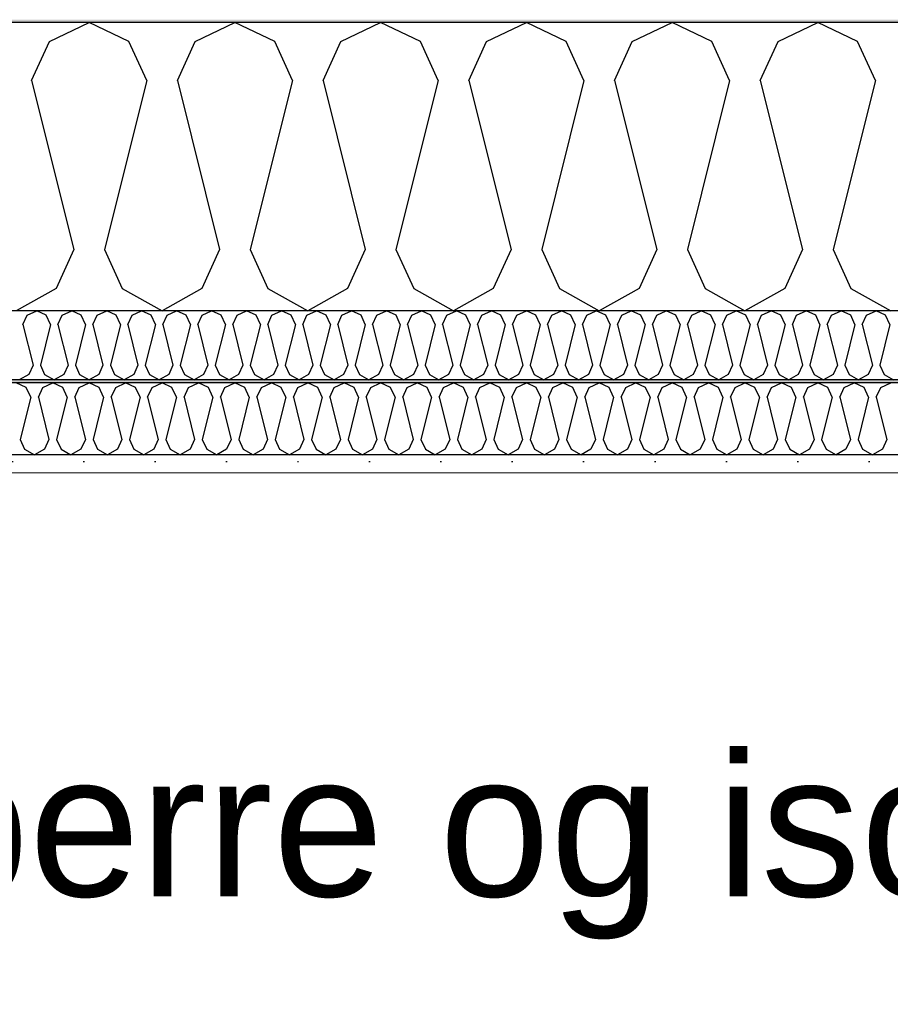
# Model space of a CAD drawing. Header units: millimetres. Extents: x -8544 to 51179, y -2070 to 39312.
# Tile 55 of 165: x 6380 to 6990, y 9796 to 10485. Entities that reach past the tile are written whole.
import ezdxf

# ---------------------------------------------------------------- set-up
doc = ezdxf.new("R2010")
doc.units = ezdxf.units.MM
doc.header["$LTSCALE"] = 0.5
doc.header["$MEASUREMENT"] = 0
doc.linetypes.add('PLINE', pattern=[0])
doc.layers.add('236- Innvendig kledning og overflate(Nye konstruksjoner)', color=7, linetype='Continuous', lineweight=0)
for name, color, linetype in [('256- Faste himlinger og overflatebehandling (Skravur)(Nye konstruksjoner)', 7, 'Continuous'), ('256- Faste himlinger og overflatebehandling(Nye konstruksjoner)', 7, 'Continuous'), ('261- Primærkonstruksjon (tak)', 7, 'Continuous'), ('261- Primærkonstruksjon (tak) (Skravur)', 7, 'Continuous'), ('262- Taktekking (Skravur)(Nye konstruksjoner)', 7, 'Continuous'), ('832- Tekst bygning(Nye konstruksjoner)', 7, 'Continuous')]:
    doc.layers.add(name, color=color, linetype=linetype)
doc.styles.add('GENERATED_STYLE_3', font='arial.ttf')
doc.dimstyles.new('GENERATED_STYLE__2', dxfattribs={"dimtxt": 0.18, "dimasz": 182.4, "dimexe": 0.18, "dimexo": 0.0625, "dimgap": 0, "dimtad": 0, "dimtih": 1, "dimtoh": 1, "dimdec": 4, "dimzin": 0, "dimdsep": 46, "dimcen": 0.09, "dimadec": 0, "dimazin": 0, "dimtfac": 1, "dimtdec": 4, "dimtmove": 0, "dimatfit": 3, "dimldrblk": 'ARROWHEAD_5', "dimfxl": 1, "dimtolj": 1, "dimtzin": 0, "dimarcsym": 0})

# ---------------------------------------------------------------- blocks, each defined once
blk = doc.blocks.new('*X3')
at = {"layer": '261- Primærkonstruksjon (tak) (Skravur)', "linetype": 'PLINE'}
for p, q in [((6400.97, 10469.96), (6428.83, 10483.15)), ((6456.7, 10469.96), (6428.83, 10483.15)), ((6503.01, 10469.96), (6530.88, 10483.15)), ((6558.75, 10469.96), (6530.88, 10483.15)), ((6605.06, 10469.96), (6632.92, 10483.15)), ((6660.79, 10469.96), (6632.92, 10483.15)), ((6707.1, 10469.96), (6734.97, 10483.15)), ((6762.84, 10469.96), (6734.97, 10483.15)), ((6809.15, 10469.96), (6837.01, 10483.15)), ((6864.88, 10469.96), (6837.01, 10483.15)), ((6911.19, 10469.96), (6939.06, 10483.15)), ((6966.93, 10469.96), (6939.06, 10483.15)), ((6388.53, 10442.63), (6400.97, 10469.96)), ((6469.14, 10442.63), (6456.7, 10469.96)), ((6490.58, 10442.63), (6503.01, 10469.96)), ((6571.18, 10442.63), (6558.75, 10469.96)), ((6592.62, 10442.63), (6605.06, 10469.96)), ((6673.23, 10442.63), (6660.79, 10469.96)), ((6694.67, 10442.63), (6707.1, 10469.96)), ((6775.27, 10442.63), (6762.84, 10469.96)), ((6796.71, 10442.63), (6809.15, 10469.96)), ((6877.32, 10442.63), (6864.88, 10469.96)), ((6898.76, 10442.63), (6911.19, 10469.96)), ((6979.36, 10442.63), (6966.93, 10469.96)), ((6388.53, 10442.63), (6418.11, 10324.3)), ((6469.14, 10442.63), (6439.55, 10324.3)), ((6490.58, 10442.63), (6520.16, 10324.3)), ((6571.18, 10442.63), (6541.6, 10324.3)), ((6592.62, 10442.63), (6622.2, 10324.3)), ((6673.23, 10442.63), (6643.64, 10324.3)), ((6694.67, 10442.63), (6724.25, 10324.3)), ((6775.27, 10442.63), (6745.69, 10324.3)), ((6796.71, 10442.63), (6826.29, 10324.3)), ((6877.32, 10442.63), (6847.73, 10324.3)), ((6898.76, 10442.63), (6928.34, 10324.3)), ((6979.36, 10442.63), (6949.78, 10324.3)), ((6418.11, 10324.3), (6405.68, 10296.97)), ((6439.55, 10324.3), (6451.99, 10296.97)), ((6520.16, 10324.3), (6507.72, 10296.97)), ((6541.6, 10324.3), (6554.03, 10296.97)), ((6622.2, 10324.3), (6609.77, 10296.97)), ((6643.64, 10324.3), (6656.08, 10296.97)), ((6724.25, 10324.3), (6711.81, 10296.97)), ((6745.69, 10324.3), (6758.12, 10296.97)), ((6826.29, 10324.3), (6813.86, 10296.97)), ((6847.73, 10324.3), (6860.17, 10296.97)), ((6928.34, 10324.3), (6915.9, 10296.97)), ((6949.78, 10324.3), (6962.21, 10296.97)), ((6405.68, 10296.97), (6377.81, 10281.42)), ((6451.99, 10296.97), (6479.86, 10281.42)), ((6507.72, 10296.97), (6479.86, 10281.42)), ((6554.03, 10296.97), (6581.9, 10281.42)), ((6609.77, 10296.97), (6581.9, 10281.42)), ((6656.08, 10296.97), (6683.95, 10281.42)), ((6711.81, 10296.97), (6683.95, 10281.42)), ((6758.12, 10296.97), (6785.99, 10281.42)), ((6813.86, 10296.97), (6785.99, 10281.42)), ((6860.17, 10296.97), (6888.04, 10281.42)), ((6915.9, 10296.97), (6888.04, 10281.42)), ((6962.21, 10296.97), (6990.08, 10281.42))]:
    blk.add_line(p, q, dxfattribs=at)
blk = doc.blocks.new('*X55')
at = {"layer": '256- Faste himlinger og overflatebehandling (Skravur)(Nye konstruksjoner)', "linetype": 'PLINE'}
for p, q in [((6382.42, 10271.7), (6385.41, 10278.25)), ((6385.41, 10278.25), (6392.1, 10281.42)), ((6398.79, 10278.25), (6392.1, 10281.42)), ((6401.77, 10271.7), (6398.79, 10278.25)), ((6406.92, 10271.7), (6409.9, 10278.25)), ((6409.9, 10278.25), (6416.59, 10281.42)), ((6423.28, 10278.25), (6416.59, 10281.42)), ((6426.26, 10271.7), (6423.28, 10278.25)), ((6431.41, 10271.7), (6434.39, 10278.25)), ((6434.39, 10278.25), (6441.08, 10281.42)), ((6447.77, 10278.25), (6441.08, 10281.42)), ((6450.75, 10271.7), (6447.77, 10278.25)), ((6455.9, 10271.7), (6458.88, 10278.25)), ((6458.88, 10278.25), (6465.57, 10281.42)), ((6472.26, 10278.25), (6465.57, 10281.42)), ((6475.24, 10271.7), (6472.26, 10278.25)), ((6480.39, 10271.7), (6483.37, 10278.25)), ((6483.37, 10278.25), (6490.06, 10281.42)), ((6496.75, 10278.25), (6490.06, 10281.42)), ((6499.73, 10271.7), (6496.75, 10278.25)), ((6504.88, 10271.7), (6507.86, 10278.25)), ((6507.86, 10278.25), (6514.55, 10281.42)), ((6521.24, 10278.25), (6514.55, 10281.42)), ((6524.22, 10271.7), (6521.24, 10278.25)), ((6529.37, 10271.7), (6532.35, 10278.25)), ((6532.35, 10278.25), (6539.04, 10281.42)), ((6545.73, 10278.25), (6539.04, 10281.42)), ((6548.71, 10271.7), (6545.73, 10278.25)), ((6553.86, 10271.7), (6556.84, 10278.25)), ((6556.84, 10278.25), (6563.53, 10281.42)), ((6570.22, 10278.25), (6563.53, 10281.42)), ((6573.21, 10271.7), (6570.22, 10278.25)), ((6578.35, 10271.7), (6581.34, 10278.25)), ((6581.34, 10278.25), (6588.02, 10281.42)), ((6594.71, 10278.25), (6588.02, 10281.42)), ((6597.7, 10271.7), (6594.71, 10278.25)), ((6602.84, 10271.7), (6605.83, 10278.25)), ((6605.83, 10278.25), (6612.51, 10281.42)), ((6619.2, 10278.25), (6612.51, 10281.42)), ((6622.19, 10271.7), (6619.2, 10278.25)), ((6627.33, 10271.7), (6630.32, 10278.25)), ((6630.32, 10278.25), (6637.01, 10281.42)), ((6643.69, 10278.25), (6637.01, 10281.42)), ((6646.68, 10271.7), (6643.69, 10278.25)), ((6651.82, 10271.7), (6654.81, 10278.25)), ((6654.81, 10278.25), (6661.5, 10281.42)), ((6668.18, 10278.25), (6661.5, 10281.42)), ((6671.17, 10271.7), (6668.18, 10278.25)), ((6676.31, 10271.7), (6679.3, 10278.25)), ((6679.3, 10278.25), (6685.99, 10281.42)), ((6692.68, 10278.25), (6685.99, 10281.42)), ((6695.66, 10271.7), (6692.68, 10278.25)), ((6700.81, 10271.7), (6703.79, 10278.25)), ((6703.79, 10278.25), (6710.48, 10281.42)), ((6717.17, 10278.25), (6710.48, 10281.42)), ((6720.15, 10271.7), (6717.17, 10278.25)), ((6725.3, 10271.7), (6728.28, 10278.25)), ((6728.28, 10278.25), (6734.97, 10281.42)), ((6741.66, 10278.25), (6734.97, 10281.42)), ((6744.64, 10271.7), (6741.66, 10278.25)), ((6749.79, 10271.7), (6752.77, 10278.25)), ((6752.77, 10278.25), (6759.46, 10281.42)), ((6766.15, 10278.25), (6759.46, 10281.42)), ((6769.13, 10271.7), (6766.15, 10278.25)), ((6774.28, 10271.7), (6777.26, 10278.25)), ((6777.26, 10278.25), (6783.95, 10281.42)), ((6790.64, 10278.25), (6783.95, 10281.42)), ((6793.62, 10271.7), (6790.64, 10278.25)), ((6798.77, 10271.7), (6801.75, 10278.25)), ((6801.75, 10278.25), (6808.44, 10281.42)), ((6815.13, 10278.25), (6808.44, 10281.42)), ((6818.11, 10271.7), (6815.13, 10278.25)), ((6823.26, 10271.7), (6826.24, 10278.25)), ((6826.24, 10278.25), (6832.93, 10281.42)), ((6839.62, 10278.25), (6832.93, 10281.42)), ((6842.6, 10271.7), (6839.62, 10278.25)), ((6847.75, 10271.7), (6850.73, 10278.25)), ((6850.73, 10278.25), (6857.42, 10281.42)), ((6864.11, 10278.25), (6857.42, 10281.42)), ((6867.1, 10271.7), (6864.11, 10278.25)), ((6872.24, 10271.7), (6875.23, 10278.25)), ((6875.23, 10278.25), (6881.91, 10281.42)), ((6888.6, 10278.25), (6881.91, 10281.42)), ((6891.59, 10271.7), (6888.6, 10278.25)), ((6896.73, 10271.7), (6899.72, 10278.25)), ((6899.72, 10278.25), (6906.4, 10281.42)), ((6913.09, 10278.25), (6906.4, 10281.42)), ((6916.08, 10271.7), (6913.09, 10278.25)), ((6921.22, 10271.7), (6924.21, 10278.25)), ((6924.21, 10278.25), (6930.89, 10281.42)), ((6937.58, 10278.25), (6930.89, 10281.42)), ((6940.57, 10271.7), (6937.58, 10278.25)), ((6945.71, 10271.7), (6948.7, 10278.25)), ((6948.7, 10278.25), (6955.39, 10281.42)), ((6962.07, 10278.25), (6955.39, 10281.42)), ((6965.06, 10271.7), (6962.07, 10278.25)), ((6970.2, 10271.7), (6973.19, 10278.25)), ((6973.19, 10278.25), (6979.88, 10281.42)), ((6986.56, 10278.25), (6979.88, 10281.42)), ((6989.55, 10271.7), (6986.56, 10278.25)), ((6382.42, 10271.7), (6389.52, 10243.3)), ((6401.77, 10271.7), (6394.67, 10243.3)), ((6406.92, 10271.7), (6414.02, 10243.3)), ((6426.26, 10271.7), (6419.16, 10243.3)), ((6431.41, 10271.7), (6438.51, 10243.3)), ((6450.75, 10271.7), (6443.65, 10243.3)), ((6455.9, 10271.7), (6463, 10243.3)), ((6475.24, 10271.7), (6468.14, 10243.3)), ((6480.39, 10271.7), (6487.49, 10243.3)), ((6499.73, 10271.7), (6492.63, 10243.3)), ((6504.88, 10271.7), (6511.98, 10243.3)), ((6524.22, 10271.7), (6517.12, 10243.3)), ((6529.37, 10271.7), (6536.47, 10243.3)), ((6548.71, 10271.7), (6541.61, 10243.3)), ((6553.86, 10271.7), (6560.96, 10243.3)), ((6573.21, 10271.7), (6566.11, 10243.3)), ((6578.35, 10271.7), (6585.45, 10243.3)), ((6597.7, 10271.7), (6590.6, 10243.3)), ((6602.84, 10271.7), (6609.94, 10243.3)), ((6622.19, 10271.7), (6615.09, 10243.3)), ((6627.33, 10271.7), (6634.43, 10243.3)), ((6646.68, 10271.7), (6639.58, 10243.3)), ((6651.82, 10271.7), (6658.92, 10243.3)), ((6671.17, 10271.7), (6664.07, 10243.3)), ((6676.31, 10271.7), (6683.41, 10243.3)), ((6695.66, 10271.7), (6688.56, 10243.3)), ((6700.81, 10271.7), (6707.9, 10243.3)), ((6720.15, 10271.7), (6713.05, 10243.3)), ((6725.3, 10271.7), (6732.4, 10243.3)), ((6744.64, 10271.7), (6737.54, 10243.3)), ((6749.79, 10271.7), (6756.89, 10243.3)), ((6769.13, 10271.7), (6762.03, 10243.3)), ((6774.28, 10271.7), (6781.38, 10243.3)), ((6793.62, 10271.7), (6786.52, 10243.3)), ((6798.77, 10271.7), (6805.87, 10243.3)), ((6818.11, 10271.7), (6811.01, 10243.3)), ((6823.26, 10271.7), (6830.36, 10243.3)), ((6842.6, 10271.7), (6835.5, 10243.3)), ((6847.75, 10271.7), (6854.85, 10243.3)), ((6867.1, 10271.7), (6860, 10243.3)), ((6872.24, 10271.7), (6879.34, 10243.3)), ((6891.59, 10271.7), (6884.49, 10243.3)), ((6896.73, 10271.7), (6903.83, 10243.3)), ((6916.08, 10271.7), (6908.98, 10243.3)), ((6921.22, 10271.7), (6928.32, 10243.3)), ((6940.57, 10271.7), (6933.47, 10243.3)), ((6945.71, 10271.7), (6952.81, 10243.3)), ((6965.06, 10271.7), (6957.96, 10243.3)), ((6970.2, 10271.7), (6977.3, 10243.3)), ((6989.55, 10271.7), (6982.45, 10243.3)), ((6389.52, 10243.3), (6386.54, 10236.74)), ((6394.67, 10243.3), (6397.65, 10236.74)), ((6414.02, 10243.3), (6411.03, 10236.74)), ((6419.16, 10243.3), (6422.15, 10236.74)), ((6438.51, 10243.3), (6435.52, 10236.74)), ((6443.65, 10243.3), (6446.64, 10236.74)), ((6463, 10243.3), (6460.01, 10236.74)), ((6468.14, 10243.3), (6471.13, 10236.74)), ((6487.49, 10243.3), (6484.5, 10236.74)), ((6492.63, 10243.3), (6495.62, 10236.74)), ((6511.98, 10243.3), (6508.99, 10236.74)), ((6517.12, 10243.3), (6520.11, 10236.74)), ((6536.47, 10243.3), (6533.48, 10236.74)), ((6541.61, 10243.3), (6544.6, 10236.74)), ((6560.96, 10243.3), (6557.98, 10236.74)), ((6566.11, 10243.3), (6569.09, 10236.74)), ((6585.45, 10243.3), (6582.47, 10236.74)), ((6590.6, 10243.3), (6593.58, 10236.74)), ((6609.94, 10243.3), (6606.96, 10236.74)), ((6615.09, 10243.3), (6618.07, 10236.74)), ((6634.43, 10243.3), (6631.45, 10236.74)), ((6639.58, 10243.3), (6642.56, 10236.74)), ((6658.92, 10243.3), (6655.94, 10236.74)), ((6664.07, 10243.3), (6667.05, 10236.74)), ((6683.41, 10243.3), (6680.43, 10236.74)), ((6688.56, 10243.3), (6691.54, 10236.74)), ((6707.9, 10243.3), (6704.92, 10236.74)), ((6713.05, 10243.3), (6716.03, 10236.74)), ((6732.4, 10243.3), (6729.41, 10236.74)), ((6737.54, 10243.3), (6740.53, 10236.74)), ((6756.89, 10243.3), (6753.9, 10236.74)), ((6762.03, 10243.3), (6765.02, 10236.74)), ((6781.38, 10243.3), (6778.39, 10236.74)), ((6786.52, 10243.3), (6789.51, 10236.74)), ((6805.87, 10243.3), (6802.88, 10236.74)), ((6811.01, 10243.3), (6814, 10236.74)), ((6830.36, 10243.3), (6827.37, 10236.74)), ((6835.5, 10243.3), (6838.49, 10236.74)), ((6854.85, 10243.3), (6851.87, 10236.74)), ((6860, 10243.3), (6862.98, 10236.74)), ((6879.34, 10243.3), (6876.36, 10236.74)), ((6884.49, 10243.3), (6887.47, 10236.74)), ((6903.83, 10243.3), (6900.85, 10236.74)), ((6908.98, 10243.3), (6911.96, 10236.74)), ((6928.32, 10243.3), (6925.34, 10236.74)), ((6933.47, 10243.3), (6936.45, 10236.74)), ((6952.81, 10243.3), (6949.83, 10236.74)), ((6957.96, 10243.3), (6960.94, 10236.74)), ((6977.3, 10243.3), (6974.32, 10236.74)), ((6982.45, 10243.3), (6985.43, 10236.74)), ((6386.54, 10236.74), (6379.85, 10233.01)), ((6397.65, 10236.74), (6404.34, 10233.01)), ((6411.03, 10236.74), (6404.34, 10233.01)), ((6422.15, 10236.74), (6428.83, 10233.01)), ((6435.52, 10236.74), (6428.83, 10233.01)), ((6446.64, 10236.74), (6453.32, 10233.01)), ((6460.01, 10236.74), (6453.32, 10233.01)), ((6471.13, 10236.74), (6477.82, 10233.01)), ((6484.5, 10236.74), (6477.82, 10233.01)), ((6495.62, 10236.74), (6502.31, 10233.01)), ((6508.99, 10236.74), (6502.31, 10233.01)), ((6520.11, 10236.74), (6526.8, 10233.01)), ((6533.48, 10236.74), (6526.8, 10233.01)), ((6544.6, 10236.74), (6551.29, 10233.01)), ((6557.98, 10236.74), (6551.29, 10233.01)), ((6569.09, 10236.74), (6575.78, 10233.01)), ((6582.47, 10236.74), (6575.78, 10233.01)), ((6593.58, 10236.74), (6600.27, 10233.01)), ((6606.96, 10236.74), (6600.27, 10233.01)), ((6618.07, 10236.74), (6624.76, 10233.01)), ((6631.45, 10236.74), (6624.76, 10233.01)), ((6642.56, 10236.74), (6649.25, 10233.01)), ((6655.94, 10236.74), (6649.25, 10233.01)), ((6667.05, 10236.74), (6673.74, 10233.01)), ((6680.43, 10236.74), (6673.74, 10233.01)), ((6691.54, 10236.74), (6698.23, 10233.01)), ((6704.92, 10236.74), (6698.23, 10233.01)), ((6716.03, 10236.74), (6722.72, 10233.01)), ((6729.41, 10236.74), (6722.72, 10233.01)), ((6740.53, 10236.74), (6747.21, 10233.01)), ((6753.9, 10236.74), (6747.21, 10233.01)), ((6765.02, 10236.74), (6771.7, 10233.01)), ((6778.39, 10236.74), (6771.7, 10233.01)), ((6789.51, 10236.74), (6796.2, 10233.01)), ((6802.88, 10236.74), (6796.2, 10233.01)), ((6814, 10236.74), (6820.69, 10233.01)), ((6827.37, 10236.74), (6820.69, 10233.01)), ((6838.49, 10236.74), (6845.18, 10233.01)), ((6851.87, 10236.74), (6845.18, 10233.01)), ((6862.98, 10236.74), (6869.67, 10233.01)), ((6876.36, 10236.74), (6869.67, 10233.01)), ((6887.47, 10236.74), (6894.16, 10233.01)), ((6900.85, 10236.74), (6894.16, 10233.01)), ((6911.96, 10236.74), (6918.65, 10233.01)), ((6925.34, 10236.74), (6918.65, 10233.01)), ((6936.45, 10236.74), (6943.14, 10233.01)), ((6949.83, 10236.74), (6943.14, 10233.01)), ((6960.94, 10236.74), (6967.63, 10233.01)), ((6974.32, 10236.74), (6967.63, 10233.01)), ((6985.43, 10236.74), (6992.12, 10233.01))]:
    blk.add_line(p, q, dxfattribs=at)
blk = doc.blocks.new('*X57')
at = {"layer": '256- Faste himlinger og overflatebehandling (Skravur)(Nye konstruksjoner)', "linetype": 'PLINE'}
for p, q in [((6384.78, 10227.69), (6377.81, 10230.99)), ((6396.36, 10227.69), (6403.32, 10230.99)), ((6410.29, 10227.69), (6403.32, 10230.99)), ((6421.87, 10227.69), (6428.83, 10230.99)), ((6435.8, 10227.69), (6428.83, 10230.99)), ((6447.38, 10227.69), (6454.34, 10230.99)), ((6461.31, 10227.69), (6454.34, 10230.99)), ((6472.89, 10227.69), (6479.86, 10230.99)), ((6486.82, 10227.69), (6479.86, 10230.99)), ((6498.4, 10227.69), (6505.37, 10230.99)), ((6512.33, 10227.69), (6505.37, 10230.99)), ((6523.91, 10227.69), (6530.88, 10230.99)), ((6537.85, 10227.69), (6530.88, 10230.99)), ((6549.42, 10227.69), (6556.39, 10230.99)), ((6563.36, 10227.69), (6556.39, 10230.99)), ((6574.93, 10227.69), (6581.9, 10230.99)), ((6588.87, 10227.69), (6581.9, 10230.99)), ((6600.45, 10227.69), (6607.41, 10230.99)), ((6614.38, 10227.69), (6607.41, 10230.99)), ((6625.96, 10227.69), (6632.92, 10230.99)), ((6639.89, 10227.69), (6632.92, 10230.99)), ((6651.47, 10227.69), (6658.43, 10230.99)), ((6665.4, 10227.69), (6658.43, 10230.99)), ((6676.98, 10227.69), (6683.95, 10230.99)), ((6690.91, 10227.69), (6683.95, 10230.99)), ((6702.49, 10227.69), (6709.46, 10230.99)), ((6716.42, 10227.69), (6709.46, 10230.99)), ((6728, 10227.69), (6734.97, 10230.99)), ((6741.94, 10227.69), (6734.97, 10230.99)), ((6753.51, 10227.69), (6760.48, 10230.99)), ((6767.45, 10227.69), (6760.48, 10230.99)), ((6779.02, 10227.69), (6785.99, 10230.99)), ((6792.96, 10227.69), (6785.99, 10230.99)), ((6804.54, 10227.69), (6811.5, 10230.99)), ((6818.47, 10227.69), (6811.5, 10230.99)), ((6830.05, 10227.69), (6837.01, 10230.99)), ((6843.98, 10227.69), (6837.01, 10230.99)), ((6855.56, 10227.69), (6862.52, 10230.99)), ((6869.49, 10227.69), (6862.52, 10230.99)), ((6881.07, 10227.69), (6888.04, 10230.99)), ((6895, 10227.69), (6888.04, 10230.99)), ((6906.58, 10227.69), (6913.55, 10230.99)), ((6920.51, 10227.69), (6913.55, 10230.99)), ((6932.09, 10227.69), (6939.06, 10230.99)), ((6946.03, 10227.69), (6939.06, 10230.99)), ((6957.6, 10227.69), (6964.57, 10230.99)), ((6971.54, 10227.69), (6964.57, 10230.99)), ((6983.11, 10227.69), (6990.08, 10230.99)), ((6387.89, 10220.86), (6384.78, 10227.69)), ((6393.25, 10220.86), (6396.36, 10227.69)), ((6413.4, 10220.86), (6410.29, 10227.69)), ((6418.76, 10220.86), (6421.87, 10227.69)), ((6438.91, 10220.86), (6435.8, 10227.69)), ((6444.27, 10220.86), (6447.38, 10227.69)), ((6464.42, 10220.86), (6461.31, 10227.69)), ((6469.78, 10220.86), (6472.89, 10227.69)), ((6489.93, 10220.86), (6486.82, 10227.69)), ((6495.29, 10220.86), (6498.4, 10227.69)), ((6515.44, 10220.86), (6512.33, 10227.69)), ((6520.8, 10220.86), (6523.91, 10227.69)), ((6540.95, 10220.86), (6537.85, 10227.69)), ((6546.31, 10220.86), (6549.42, 10227.69)), ((6566.47, 10220.86), (6563.36, 10227.69)), ((6571.83, 10220.86), (6574.93, 10227.69)), ((6591.98, 10220.86), (6588.87, 10227.69)), ((6597.34, 10220.86), (6600.45, 10227.69)), ((6617.49, 10220.86), (6614.38, 10227.69)), ((6622.85, 10220.86), (6625.96, 10227.69)), ((6643, 10220.86), (6639.89, 10227.69)), ((6648.36, 10220.86), (6651.47, 10227.69)), ((6668.51, 10220.86), (6665.4, 10227.69)), ((6673.87, 10220.86), (6676.98, 10227.69)), ((6694.02, 10220.86), (6690.91, 10227.69)), ((6699.38, 10220.86), (6702.49, 10227.69)), ((6719.53, 10220.86), (6716.42, 10227.69)), ((6724.89, 10220.86), (6728, 10227.69)), ((6745.04, 10220.86), (6741.94, 10227.69)), ((6750.4, 10220.86), (6753.51, 10227.69)), ((6770.56, 10220.86), (6767.45, 10227.69)), ((6775.92, 10220.86), (6779.02, 10227.69)), ((6796.07, 10220.86), (6792.96, 10227.69)), ((6801.43, 10220.86), (6804.54, 10227.69)), ((6821.58, 10220.86), (6818.47, 10227.69)), ((6826.94, 10220.86), (6830.05, 10227.69)), ((6847.09, 10220.86), (6843.98, 10227.69)), ((6852.45, 10220.86), (6855.56, 10227.69)), ((6872.6, 10220.86), (6869.49, 10227.69)), ((6877.96, 10220.86), (6881.07, 10227.69)), ((6898.11, 10220.86), (6895, 10227.69)), ((6903.47, 10220.86), (6906.58, 10227.69)), ((6923.62, 10220.86), (6920.51, 10227.69)), ((6928.98, 10220.86), (6932.09, 10227.69)), ((6949.13, 10220.86), (6946.03, 10227.69)), ((6954.49, 10220.86), (6957.6, 10227.69)), ((6974.65, 10220.86), (6971.54, 10227.69)), ((6980.01, 10220.86), (6983.11, 10227.69)), ((6387.89, 10220.86), (6380.49, 10191.28)), ((6393.25, 10220.86), (6400.64, 10191.28)), ((6413.4, 10220.86), (6406, 10191.28)), ((6418.76, 10220.86), (6426.15, 10191.28)), ((6438.91, 10220.86), (6431.51, 10191.28)), ((6444.27, 10220.86), (6451.66, 10191.28)), ((6464.42, 10220.86), (6457.02, 10191.28)), ((6469.78, 10220.86), (6477.18, 10191.28)), ((6489.93, 10220.86), (6482.54, 10191.28)), ((6495.29, 10220.86), (6502.69, 10191.28)), ((6515.44, 10220.86), (6508.05, 10191.28)), ((6520.8, 10220.86), (6528.2, 10191.28)), ((6540.95, 10220.86), (6533.56, 10191.28)), ((6546.31, 10220.86), (6553.71, 10191.28)), ((6566.47, 10220.86), (6559.07, 10191.28)), ((6571.83, 10220.86), (6579.22, 10191.28)), ((6591.98, 10220.86), (6584.58, 10191.28)), ((6597.34, 10220.86), (6604.73, 10191.28)), ((6617.49, 10220.86), (6610.09, 10191.28)), ((6622.85, 10220.86), (6630.24, 10191.28)), ((6643, 10220.86), (6635.6, 10191.28)), ((6648.36, 10220.86), (6655.75, 10191.28)), ((6668.51, 10220.86), (6661.11, 10191.28)), ((6673.87, 10220.86), (6681.27, 10191.28)), ((6694.02, 10220.86), (6686.63, 10191.28)), ((6699.38, 10220.86), (6706.78, 10191.28)), ((6719.53, 10220.86), (6712.14, 10191.28)), ((6724.89, 10220.86), (6732.29, 10191.28)), ((6745.04, 10220.86), (6737.65, 10191.28)), ((6750.4, 10220.86), (6757.8, 10191.28)), ((6770.56, 10220.86), (6763.16, 10191.28)), ((6775.92, 10220.86), (6783.31, 10191.28)), ((6796.07, 10220.86), (6788.67, 10191.28)), ((6801.43, 10220.86), (6808.82, 10191.28)), ((6821.58, 10220.86), (6814.18, 10191.28)), ((6826.94, 10220.86), (6834.33, 10191.28)), ((6847.09, 10220.86), (6839.69, 10191.28)), ((6852.45, 10220.86), (6859.84, 10191.28)), ((6872.6, 10220.86), (6865.2, 10191.28)), ((6877.96, 10220.86), (6885.36, 10191.28)), ((6898.11, 10220.86), (6890.72, 10191.28)), ((6903.47, 10220.86), (6910.87, 10191.28)), ((6923.62, 10220.86), (6916.23, 10191.28)), ((6928.98, 10220.86), (6936.38, 10191.28)), ((6949.13, 10220.86), (6941.74, 10191.28)), ((6954.49, 10220.86), (6961.89, 10191.28)), ((6974.65, 10220.86), (6967.25, 10191.28)), ((6980.01, 10220.86), (6987.4, 10191.28)), ((6380.49, 10191.28), (6383.6, 10184.44)), ((6400.64, 10191.28), (6397.53, 10184.44)), ((6406, 10191.28), (6409.11, 10184.44)), ((6426.15, 10191.28), (6423.04, 10184.44)), ((6431.51, 10191.28), (6434.62, 10184.44)), ((6451.66, 10191.28), (6448.56, 10184.44)), ((6457.02, 10191.28), (6460.13, 10184.44)), ((6477.18, 10191.28), (6474.07, 10184.44)), ((6482.54, 10191.28), (6485.64, 10184.44)), ((6502.69, 10191.28), (6499.58, 10184.44)), ((6508.05, 10191.28), (6511.16, 10184.44)), ((6528.2, 10191.28), (6525.09, 10184.44)), ((6533.56, 10191.28), (6536.67, 10184.44)), ((6553.71, 10191.28), (6550.6, 10184.44)), ((6559.07, 10191.28), (6562.18, 10184.44)), ((6579.22, 10191.28), (6576.11, 10184.44)), ((6584.58, 10191.28), (6587.69, 10184.44)), ((6604.73, 10191.28), (6601.62, 10184.44)), ((6610.09, 10191.28), (6613.2, 10184.44)), ((6630.24, 10191.28), (6627.13, 10184.44)), ((6635.6, 10191.28), (6638.71, 10184.44)), ((6655.75, 10191.28), (6652.65, 10184.44)), ((6661.11, 10191.28), (6664.22, 10184.44)), ((6681.27, 10191.28), (6678.16, 10184.44)), ((6686.63, 10191.28), (6689.73, 10184.44)), ((6706.78, 10191.28), (6703.67, 10184.44)), ((6712.14, 10191.28), (6715.25, 10184.44)), ((6732.29, 10191.28), (6729.18, 10184.44)), ((6737.65, 10191.28), (6740.76, 10184.44)), ((6757.8, 10191.28), (6754.69, 10184.44)), ((6763.16, 10191.28), (6766.27, 10184.44)), ((6783.31, 10191.28), (6780.2, 10184.44)), ((6788.67, 10191.28), (6791.78, 10184.44)), ((6808.82, 10191.28), (6805.71, 10184.44)), ((6814.18, 10191.28), (6817.29, 10184.44)), ((6834.33, 10191.28), (6831.22, 10184.44)), ((6839.69, 10191.28), (6842.8, 10184.44)), ((6859.84, 10191.28), (6856.74, 10184.44)), ((6865.2, 10191.28), (6868.31, 10184.44)), ((6885.36, 10191.28), (6882.25, 10184.44)), ((6890.72, 10191.28), (6893.82, 10184.44)), ((6910.87, 10191.28), (6907.76, 10184.44)), ((6916.23, 10191.28), (6919.34, 10184.44)), ((6936.38, 10191.28), (6933.27, 10184.44)), ((6941.74, 10191.28), (6944.85, 10184.44)), ((6961.89, 10191.28), (6958.78, 10184.44)), ((6967.25, 10191.28), (6970.36, 10184.44)), ((6987.4, 10191.28), (6984.29, 10184.44)), ((6383.6, 10184.44), (6390.57, 10180.56)), ((6397.53, 10184.44), (6390.57, 10180.56)), ((6409.11, 10184.44), (6416.08, 10180.56)), ((6423.04, 10184.44), (6416.08, 10180.56)), ((6434.62, 10184.44), (6441.59, 10180.56)), ((6448.56, 10184.44), (6441.59, 10180.56)), ((6460.13, 10184.44), (6467.1, 10180.56)), ((6474.07, 10184.44), (6467.1, 10180.56)), ((6485.64, 10184.44), (6492.61, 10180.56)), ((6499.58, 10184.44), (6492.61, 10180.56)), ((6511.16, 10184.44), (6518.12, 10180.56)), ((6525.09, 10184.44), (6518.12, 10180.56)), ((6536.67, 10184.44), (6543.63, 10180.56)), ((6550.6, 10184.44), (6543.63, 10180.56)), ((6562.18, 10184.44), (6569.15, 10180.56)), ((6576.11, 10184.44), (6569.15, 10180.56)), ((6587.69, 10184.44), (6594.66, 10180.56)), ((6601.62, 10184.44), (6594.66, 10180.56)), ((6613.2, 10184.44), (6620.17, 10180.56)), ((6627.13, 10184.44), (6620.17, 10180.56)), ((6638.71, 10184.44), (6645.68, 10180.56)), ((6652.65, 10184.44), (6645.68, 10180.56)), ((6664.22, 10184.44), (6671.19, 10180.56)), ((6678.16, 10184.44), (6671.19, 10180.56)), ((6689.73, 10184.44), (6696.7, 10180.56)), ((6703.67, 10184.44), (6696.7, 10180.56)), ((6715.25, 10184.44), (6722.21, 10180.56)), ((6729.18, 10184.44), (6722.21, 10180.56)), ((6740.76, 10184.44), (6747.72, 10180.56)), ((6754.69, 10184.44), (6747.72, 10180.56)), ((6766.27, 10184.44), (6773.24, 10180.56)), ((6780.2, 10184.44), (6773.24, 10180.56)), ((6791.78, 10184.44), (6798.75, 10180.56)), ((6805.71, 10184.44), (6798.75, 10180.56)), ((6817.29, 10184.44), (6824.26, 10180.56)), ((6831.22, 10184.44), (6824.26, 10180.56)), ((6842.8, 10184.44), (6849.77, 10180.56)), ((6856.74, 10184.44), (6849.77, 10180.56)), ((6868.31, 10184.44), (6875.28, 10180.56)), ((6882.25, 10184.44), (6875.28, 10180.56)), ((6893.82, 10184.44), (6900.79, 10180.56)), ((6907.76, 10184.44), (6900.79, 10180.56)), ((6919.34, 10184.44), (6926.3, 10180.56)), ((6933.27, 10184.44), (6926.3, 10180.56)), ((6944.85, 10184.44), (6951.81, 10180.56)), ((6958.78, 10184.44), (6951.81, 10180.56)), ((6970.36, 10184.44), (6977.33, 10180.56)), ((6984.29, 10184.44), (6977.33, 10180.56))]:
    blk.add_line(p, q, dxfattribs=at)
blk = doc.blocks.new('ARROWHEAD_5')
at = {"linetype": 'Continuous'}
blk.add_hatch(color=256, dxfattribs=at).paths.add_polyline_path([(-1, 0.2679), (0, 0), (-1, -0.2679)])
blk.add_line((0, 0), (-1, 0), dxfattribs=at)

msp = doc.modelspace()

# ---------------------------------------------------------------- hatches: boundary and pattern name
at = {"layer": '256- Faste himlinger og overflatebehandling (Skravur)(Nye konstruksjoner)', "linetype": 'Continuous'}
msp.add_hatch(color=256, dxfattribs=at).paths.add_polyline_path([(4911.93, 10233), (4911.93, 10230.99), (7921.93, 10230.99), (7921.93, 10233)])
h = msp.add_hatch(dxfattribs=at)
h.set_pattern_fill('Gips', color=256, style=0, pattern_type=2)
h.set_pattern_definition([(0, (0, 0), (0, 86.60254), [0, -50]), (0, (25, 43.3), (0, 86.60254), [0, -50])])
h.paths.add_polyline_path([(4911.93, 10167.95), (7921.93, 10167.95), (7921.93, 10180.56), (4911.93, 10180.56)])
at = {"layer": '262- Taktekking (Skravur)(Nye konstruksjoner)', "linetype": 'Continuous'}
h = msp.add_hatch(dxfattribs=at)
h.set_pattern_fill('Prikker_tett', color=256, style=0, pattern_type=2)
h.set_pattern_definition([(0, (0, 0), (0, 43.30127), [0, -25]), (0, (12.5, 21.65), (0, 43.30127), [0, -25])])
h.paths.add_polyline_path([(-2583.07, 10483.14), (12216.93, 10483.14), (12216.93, 10485.16), (-2583.07, 10485.16)])

# ---------------------------------------------------------------- linework, layer by layer
at = {"layer": '236- Innvendig kledning og overflate(Nye konstruksjoner)', "linetype": 'PLINE'}
msp.add_line((8321.93, 10167.95), (4911.93, 10167.95), dxfattribs=at)
at = {"layer": '256- Faste himlinger og overflatebehandling(Nye konstruksjoner)', "linetype": 'PLINE'}
for p, q in [((8321.93, 10233), (4911.93, 10233)), ((8321.93, 10230.99), (4911.93, 10230.99)), ((8321.93, 10180.56), (4911.93, 10180.56))]:
    msp.add_line(p, q, dxfattribs=at)
at = {"layer": '261- Primærkonstruksjon (tak)', "linetype": 'PLINE'}
for p, q in [((12166.93, 10483.14), (-2533.07, 10483.14)), ((8321.93, 10281.42), (4911.93, 10281.42))]:
    msp.add_line(p, q, dxfattribs=at)

# ---------------------------------------------------------------- block references
at = {"layer": '256- Faste himlinger og overflatebehandling(Nye konstruksjoner)'}
for name in ['*X55', '*X57']:
    msp.add_blockref(name, (0, 0), dxfattribs=at)
at = {"layer": '261- Primærkonstruksjon (tak)'}
msp.add_blockref('*X3', (0, 0), dxfattribs=at)

# ---------------------------------------------------------------- texts
at = {"layer": '832- Tekst bygning(Nye konstruksjoner)', "linetype": 'Continuous', "insert": (5680.24, 9841.31), "char_height": 100, "attachment_point": 7, "style": 'GENERATED_STYLE_3'}
msp.add_mtext('\\A1;{\\pql;\\fArial|b0|i0|c0|p0;\\W1.000000;Ny dampsperre og isolering}', dxfattribs=at)

# ---------------------------------------------------------------- leaders
at = {"layer": '832- Tekst bygning(Nye konstruksjoner)', "linetype": 'PLINE', "annotation_type": 0, "has_hookline": 1, "hookline_direction": 0, "text_width": 1686.7}
msp.add_leader([(5429.86, 10226.42), (5589.59, 9841.31), (5497.84, 9795.89), (5680.24, 9795.89)], dimstyle='GENERATED_STYLE__2', dxfattribs=at)

doc.saveas('drawing.dxf')
